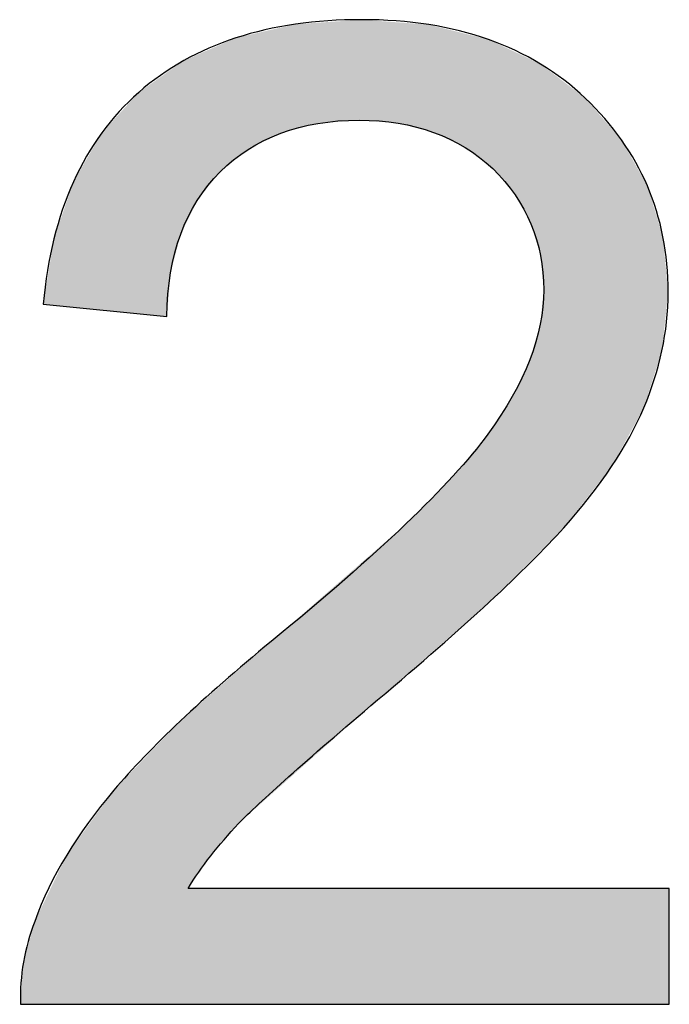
# Model space of a CAD drawing. Extents: x 579.7 to 640.2, y 462.2 to 521.
# Tile 6 of 18: x 608.812 to 609.393, y 466.448 to 467.329. Entities that reach past the tile are written whole.
import ezdxf

# ---------------------------------------------------------------- set-up
doc = ezdxf.new("R2010")
doc.units = 0
doc.layers.add('CAPA_1', color=7, linetype='CONTINUOUS')

# ---------------------------------------------------------------- blocks, each defined once
blk = doc.blocks.new('*U5')
at = {"layer": 'CAPA_1', "color": 250}
for points in [[(609.0459, 467.22729), (609.03742, 467.3199), (609.0459, 467.32185)], [(609.05896, 467.23076), (609.0459, 467.32185), (609.05896, 467.32486)], [(609.07895, 467.23606), (609.05896, 467.32486), (609.07895, 467.32622)], [(609.11596, 467.23901), (609.07895, 467.32622), (609.11596, 467.32876)], [(609.11838, 467.23882), (609.11596, 467.32876), (609.11838, 467.32893)], [(609.11596, 467.23901), (609.11596, 467.32876), (609.11838, 467.23882)], [(609.11838, 467.23882), (609.11838, 467.32893), (609.1325, 467.2377)], [(609.1325, 467.2377), (609.1325, 467.32788), (609.15097, 467.23625)], [(609.15097, 467.23625), (609.15097, 467.32651), (609.15748, 467.23455)], [(609.15748, 467.23455), (609.15748, 467.32603), (609.17833, 467.22913)], [(609.17833, 467.22913), (609.17833, 467.32448), (609.18258, 467.22803)], [(609.18258, 467.22803), (609.18258, 467.32342), (609.2001, 467.21959)], [(609.00585, 467.20416), (608.9916, 467.30644), (609.00585, 467.31265)], [(609.00813, 467.20597), (609.00585, 467.31265), (609.00813, 467.31317)], [(609.01679, 467.21285), (609.00813, 467.31317), (609.01679, 467.31516)], [(609.03742, 467.22308), (609.01679, 467.31516), (609.03742, 467.3199)], [(609.2001, 467.21959), (609.2001, 467.31906), (609.21077, 467.21445)], [(609.21077, 467.21445), (609.21077, 467.31641), (609.23103, 467.19901)], [(608.9916, 467.19284), (608.98324, 467.3028), (608.9916, 467.30644)], [(609.23103, 467.19901), (609.23103, 467.31137), (609.23159, 467.19859)], [(609.23159, 467.19859), (609.23159, 467.31123), (609.23211, 467.19819)], [(609.23211, 467.19819), (609.23211, 467.31098), (609.23551, 467.1956)], [(609.23551, 467.1956), (609.23551, 467.30938), (609.25293, 467.17502)], [(608.97118, 467.16703), (608.963, 467.29399), (608.97118, 467.29755)], [(608.98324, 467.18228), (608.97118, 467.29755), (608.98324, 467.3028)], [(609.25293, 467.17502), (609.25293, 467.30116), (609.2554, 467.1721)], [(609.2554, 467.1721), (609.2554, 467.3), (609.26854, 467.14809)], [(608.95624, 467.13617), (608.94741, 467.284), (608.95624, 467.29025)], [(608.95646, 467.13699), (608.95624, 467.29025), (608.95646, 467.2904)], [(608.95913, 467.14245), (608.95646, 467.2904), (608.95913, 467.2923)], [(608.963, 467.15034), (608.95913, 467.2923), (608.963, 467.29399)], [(609.26854, 467.14809), (609.26854, 467.2938), (609.26962, 467.14612)], [(609.26962, 467.14612), (609.26962, 467.2933), (609.27788, 467.11862)], [(609.27788, 467.11862), (609.27788, 467.2894), (609.27814, 467.11775)], [(609.27814, 467.11775), (609.27814, 467.28928), (609.2782, 467.11711)], [(609.2782, 467.11711), (609.2782, 467.28925), (609.28098, 467.08708)], [(608.94405, 467.06331), (608.9189, 467.26381), (608.94405, 467.28162)], [(608.94741, 467.10249), (608.94405, 467.28162), (608.94741, 467.284)], [(608.9189, 467.06582), (608.89651, 467.23927), (608.9189, 467.26381)], [(608.9189, 467.06582), (608.9189, 467.26381), (608.94405, 467.06331)], [(608.89651, 467.06805), (608.88584, 467.22757), (608.89651, 467.23927)], [(608.89651, 467.06805), (608.89651, 467.23927), (608.9189, 467.06582)], [(608.88584, 467.06911), (608.86055, 467.18393), (608.88584, 467.22757)], [(608.88584, 467.06911), (608.88584, 467.22757), (608.89651, 467.06805)], [(608.86055, 467.07163), (608.85448, 467.16618), (608.86055, 467.18393)], [(608.86055, 467.07163), (608.86055, 467.18393), (608.88584, 467.06911)], [(608.85448, 467.07224), (608.84309, 467.13286), (608.85448, 467.16618)], [(608.85448, 467.07224), (608.85448, 467.16618), (608.86055, 467.07163)], [(608.84309, 467.07337), (608.83347, 467.07433), (608.84309, 467.13286)], [(608.84309, 467.07337), (608.84309, 467.13286), (608.85448, 467.07224)], [(609.28098, 466.85629), (609.2782, 467.05949), (609.28098, 467.08708)], [(609.27814, 466.85346), (609.27788, 467.05628), (609.27814, 467.0589)], [(609.2782, 466.85352), (609.27814, 467.0589), (609.2782, 467.05949)], [(609.27788, 466.85319), (609.26962, 467.02809), (609.27788, 467.05628)], [(609.26854, 466.84387), (609.2554, 466.99679), (609.26854, 467.02442)], [(609.26962, 466.84495), (609.26854, 467.02442), (609.26962, 467.02809)], [(609.2554, 466.83076), (609.25293, 466.99159), (609.2554, 466.99679)], [(609.25293, 466.8283), (609.23551, 466.96478), (609.25293, 466.99159)], [(609.23551, 466.81091), (609.23211, 466.95954), (609.23551, 466.96478)], [(609.23103, 466.80657), (609.21077, 466.93353), (609.23103, 466.95789)], [(609.23159, 466.80706), (609.23103, 466.95789), (609.23159, 466.95875)], [(609.23211, 466.80751), (609.23159, 466.95875), (609.23211, 466.95954)], [(609.21077, 466.78881), (609.2001, 466.92069), (609.21077, 466.93353)], [(609.2001, 466.77945), (609.18258, 466.90288), (609.2001, 466.92069)], [(609.17833, 466.76036), (609.15748, 466.87736), (609.17833, 466.89855)], [(609.18258, 466.76409), (609.17833, 466.89855), (609.18258, 466.90288)], [(609.15097, 466.73637), (609.1325, 466.85555), (609.15097, 466.87168)], [(609.15748, 466.74208), (609.15097, 466.87168), (609.15748, 466.87736)], [(609.1325, 466.72018), (609.11838, 466.84322), (609.1325, 466.85555)], [(609.11596, 466.70547), (609.07895, 466.8088), (609.11596, 466.84112)], [(609.11838, 466.70762), (609.11596, 466.84112), (609.11838, 466.84322)], [(609.07895, 466.67256), (609.05896, 466.79135), (609.07895, 466.8088)], [(609.05896, 466.65479), (609.0459, 466.77995), (609.05896, 466.79135)], [(609.0459, 466.64317), (609.03742, 466.77254), (609.0459, 466.77995)], [(609.03742, 466.63563), (609.01679, 466.75446), (609.03742, 466.77254)], [(609.01679, 466.61729), (609.00813, 466.74686), (609.01679, 466.75446)], [(609.00585, 466.60692), (608.9916, 466.73236), (609.00585, 466.74486)], [(609.00813, 466.60959), (609.00585, 466.74486), (609.00813, 466.74686)], [(608.9916, 466.59025), (608.98324, 466.72504), (608.9916, 466.73236)], [(608.98324, 466.58048), (608.97118, 466.71446), (608.98324, 466.72504)], [(608.97118, 466.56314), (608.963, 466.70729), (608.97118, 466.71446)], [(608.963, 466.44767), (608.95913, 466.70389), (608.963, 466.70729)], [(608.95624, 466.44767), (608.94741, 466.69217), (608.95624, 466.70136)], [(608.95646, 466.44767), (608.95624, 466.70136), (608.95646, 466.70155)], [(608.95913, 466.44767), (608.95646, 466.70155), (608.95913, 466.70389)], [(608.94405, 466.44767), (608.9189, 466.66251), (608.94405, 466.68868)], [(608.94741, 466.44767), (608.94405, 466.68868), (608.94741, 466.69217)], [(608.9189, 466.44767), (608.89651, 466.63922), (608.9189, 466.66251)], [(608.89651, 466.44767), (608.88584, 466.6245), (608.89651, 466.63922)], [(608.88584, 466.44767), (608.86055, 466.58963), (608.88584, 466.6245)], [(608.86055, 466.44767), (608.85448, 466.58125), (608.86055, 466.58963)], [(608.85448, 466.44767), (608.84309, 466.55754), (608.85448, 466.58125)], [(608.84309, 466.44767), (608.83347, 466.53751), (608.84309, 466.55754)], [(608.83347, 466.44767), (608.82589, 466.52174), (608.83347, 466.53751)], [(608.82589, 466.44767), (608.81577, 466.48548), (608.82589, 466.52174)], [(608.81577, 466.44767), (608.81314, 466.44767), (608.81577, 466.48548)]]:
    blk.add_solid(points, dxfattribs=at)
at = {"layer": 'CAPA_1', "color": 250, "extrusion": (0, 0, -1)}
for points in [[(-609.0459, 467.22729), (-609.0459, 467.32185), (-609.05896, 467.23076)], [(-609.05896, 467.23076), (-609.05896, 467.32486), (-609.07895, 467.23606)], [(-609.07895, 467.23606), (-609.07895, 467.32622), (-609.11596, 467.23901)], [(-609.1325, 467.2377), (-609.11838, 467.32893), (-609.1325, 467.32788)], [(-609.15097, 467.23625), (-609.1325, 467.32788), (-609.15097, 467.32651)], [(-609.15748, 467.23455), (-609.15097, 467.32651), (-609.15748, 467.32603)], [(-609.17833, 467.22913), (-609.15748, 467.32603), (-609.17833, 467.32448)], [(-609.18258, 467.22803), (-609.17833, 467.32448), (-609.18258, 467.32342)], [(-609.2001, 467.21959), (-609.18258, 467.32342), (-609.2001, 467.31906)], [(-609.00585, 467.20416), (-609.00585, 467.31265), (-609.00813, 467.20597)], [(-609.00813, 467.20597), (-609.00813, 467.31317), (-609.01679, 467.21285)], [(-609.01679, 467.21285), (-609.01679, 467.31516), (-609.03742, 467.22308)], [(-609.03742, 467.22308), (-609.03742, 467.3199), (-609.0459, 467.22729)], [(-609.21077, 467.21445), (-609.2001, 467.31906), (-609.21077, 467.31641)], [(-609.23103, 467.19901), (-609.21077, 467.31641), (-609.23103, 467.31137)], [(-608.9916, 467.19284), (-608.9916, 467.30644), (-609.00585, 467.20416)], [(-609.23159, 467.19859), (-609.23103, 467.31137), (-609.23159, 467.31123)], [(-609.23211, 467.19819), (-609.23159, 467.31123), (-609.23211, 467.31098)], [(-609.23551, 467.1956), (-609.23211, 467.31098), (-609.23551, 467.30938)], [(-609.25293, 467.17502), (-609.23551, 467.30938), (-609.25293, 467.30116)], [(-608.97118, 467.16703), (-608.97118, 467.29755), (-608.98324, 467.18228)], [(-608.98324, 467.18228), (-608.98324, 467.3028), (-608.9916, 467.19284)], [(-609.2554, 467.1721), (-609.25293, 467.30116), (-609.2554, 467.3)], [(-609.26854, 467.14809), (-609.2554, 467.3), (-609.26854, 467.2938)], [(-608.95624, 467.13617), (-608.95624, 467.29025), (-608.95646, 467.13699)], [(-608.95646, 467.13699), (-608.95646, 467.2904), (-608.95913, 467.14245)], [(-608.95913, 467.14245), (-608.95913, 467.2923), (-608.963, 467.15034)], [(-608.963, 467.15034), (-608.963, 467.29399), (-608.97118, 467.16703)], [(-609.26962, 467.14612), (-609.26854, 467.2938), (-609.26962, 467.2933)], [(-609.27788, 467.11862), (-609.26962, 467.2933), (-609.27788, 467.2894)], [(-609.27814, 467.11775), (-609.27788, 467.2894), (-609.27814, 467.28928)], [(-609.2782, 467.11711), (-609.27814, 467.28928), (-609.2782, 467.28925)], [(-609.28098, 467.08708), (-609.2782, 467.28925), (-609.28098, 467.28712)], [(-609.28098, 466.85629), (-609.28098, 467.28712), (-609.2989, 466.87417)], [(-609.2989, 466.87417), (-609.28098, 467.28712), (-609.2989, 467.27341)], [(-608.94405, 467.06331), (-608.94405, 467.28162), (-608.94741, 467.10249)], [(-608.94741, 467.10249), (-608.94741, 467.284), (-608.95624, 467.13617)], [(-609.2989, 466.87417), (-609.2989, 467.27341), (-609.31819, 466.89886)], [(-609.31819, 466.89886), (-609.2989, 467.27341), (-609.31819, 467.25865)], [(-609.31819, 466.89886), (-609.31819, 467.25865), (-609.3417, 466.92895)], [(-609.3417, 466.92895), (-609.31819, 467.25865), (-609.3417, 467.23154)], [(-609.3417, 466.92895), (-609.3417, 467.23154), (-609.35055, 466.94511)], [(-609.35055, 466.94511), (-609.3417, 467.23154), (-609.35055, 467.22134)], [(-609.35055, 466.94511), (-609.35055, 467.22134), (-609.37056, 466.98166)], [(-609.37056, 466.98166), (-609.35055, 467.22134), (-609.37056, 467.1857)], [(-609.37056, 466.98166), (-609.37056, 467.1857), (-609.3737, 466.99157)], [(-609.3737, 466.99157), (-609.37056, 467.1857), (-609.3737, 467.1801)], [(-609.3737, 466.99157), (-609.3737, 467.1801), (-609.38671, 467.03256)], [(-609.38671, 467.03256), (-609.3737, 467.1801), (-609.38671, 467.13769)], [(-609.38671, 467.03256), (-609.38671, 467.13769), (-609.38762, 467.04115)], [(-609.38762, 467.04115), (-609.38671, 467.13769), (-609.38762, 467.13472)], [(-609.38762, 467.04115), (-609.38762, 467.13472), (-609.39226, 467.08501)], [(-609.27814, 466.85346), (-609.27814, 467.0589), (-609.2782, 466.85352)], [(-609.2782, 466.85352), (-609.2782, 467.05949), (-609.28098, 466.85629)], [(-609.27788, 466.85319), (-609.27788, 467.05628), (-609.27814, 466.85346)], [(-609.26854, 466.84387), (-609.26854, 467.02442), (-609.26962, 466.84495)], [(-609.26962, 466.84495), (-609.26962, 467.02809), (-609.27788, 466.85319)], [(-609.2554, 466.83076), (-609.2554, 466.99679), (-609.26854, 466.84387)], [(-609.25293, 466.8283), (-609.25293, 466.99159), (-609.2554, 466.83076)], [(-609.23551, 466.81091), (-609.23551, 466.96478), (-609.25293, 466.8283)], [(-609.23103, 466.80657), (-609.23103, 466.95789), (-609.23159, 466.80706)], [(-609.23159, 466.80706), (-609.23159, 466.95875), (-609.23211, 466.80751)], [(-609.23211, 466.80751), (-609.23211, 466.95954), (-609.23551, 466.81091)], [(-609.21077, 466.78881), (-609.21077, 466.93353), (-609.23103, 466.80657)], [(-609.2001, 466.77945), (-609.2001, 466.92069), (-609.21077, 466.78881)], [(-609.17833, 466.76036), (-609.17833, 466.89855), (-609.18258, 466.76409)], [(-609.18258, 466.76409), (-609.18258, 466.90288), (-609.2001, 466.77945)], [(-609.15097, 466.73637), (-609.15097, 466.87168), (-609.15748, 466.74208)], [(-609.15748, 466.74208), (-609.15748, 466.87736), (-609.17833, 466.76036)], [(-609.1325, 466.72018), (-609.1325, 466.85555), (-609.15097, 466.73637)], [(-609.11596, 466.70547), (-609.11596, 466.84112), (-609.11838, 466.70762)], [(-609.11838, 466.70762), (-609.11838, 466.84322), (-609.1325, 466.72018)], [(-609.07895, 466.67256), (-609.07895, 466.8088), (-609.11596, 466.70547)], [(-609.05896, 466.65479), (-609.05896, 466.79135), (-609.07895, 466.67256)], [(-609.0459, 466.64317), (-609.0459, 466.77995), (-609.05896, 466.65479)], [(-609.03742, 466.63563), (-609.03742, 466.77254), (-609.0459, 466.64317)], [(-609.01679, 466.61729), (-609.01679, 466.75446), (-609.03742, 466.63563)], [(-609.00585, 466.60692), (-609.00585, 466.74486), (-609.00813, 466.60959)], [(-609.00813, 466.60959), (-609.00813, 466.74686), (-609.01679, 466.61729)], [(-608.9916, 466.59025), (-608.9916, 466.73236), (-609.00585, 466.60692)], [(-608.98324, 466.58048), (-608.98324, 466.72504), (-608.9916, 466.59025)], [(-608.97118, 466.56314), (-608.97118, 466.71446), (-608.98324, 466.58048)], [(-608.963, 466.55137), (-608.963, 466.70729), (-608.97118, 466.56314)], [(-608.95624, 466.44767), (-608.95624, 466.70136), (-608.95646, 466.44767)], [(-608.95646, 466.44767), (-608.95646, 466.70155), (-608.95913, 466.44767)], [(-608.95913, 466.44767), (-608.95913, 466.70389), (-608.963, 466.44767)], [(-608.94405, 466.44767), (-608.94405, 466.68868), (-608.94741, 466.44767)], [(-608.94741, 466.44767), (-608.94741, 466.69217), (-608.95624, 466.44767)], [(-608.9189, 466.44767), (-608.9189, 466.66251), (-608.94405, 466.44767)], [(-608.89651, 466.44767), (-608.89651, 466.63922), (-608.9189, 466.44767)], [(-608.88584, 466.44767), (-608.88584, 466.6245), (-608.89651, 466.44767)], [(-608.86055, 466.44767), (-608.86055, 466.58963), (-608.88584, 466.44767)], [(-608.85448, 466.44767), (-608.85448, 466.58125), (-608.86055, 466.44767)], [(-608.84309, 466.44767), (-608.84309, 466.55754), (-608.85448, 466.44767)], [(-608.963, 466.44767), (-608.963, 466.55137), (-608.97118, 466.44767)], [(-608.97118, 466.44767), (-608.963, 466.55137), (-608.97118, 466.55137)], [(-608.97118, 466.44767), (-608.97118, 466.55137), (-608.98324, 466.44767)], [(-608.98324, 466.44767), (-608.97118, 466.55137), (-608.98324, 466.55137)], [(-608.98324, 466.44767), (-608.98324, 466.55137), (-608.9916, 466.44767)], [(-608.9916, 466.44767), (-608.98324, 466.55137), (-608.9916, 466.55137)], [(-608.9916, 466.44767), (-608.9916, 466.55137), (-609.00585, 466.44767)], [(-609.00585, 466.44767), (-608.9916, 466.55137), (-609.00585, 466.55137)], [(-609.00585, 466.44767), (-609.00585, 466.55137), (-609.00813, 466.44767)], [(-609.00813, 466.44767), (-609.00585, 466.55137), (-609.00813, 466.55137)], [(-609.00813, 466.44767), (-609.00813, 466.55137), (-609.01679, 466.44767)], [(-609.01679, 466.44767), (-609.00813, 466.55137), (-609.01679, 466.55137)], [(-609.01679, 466.44767), (-609.01679, 466.55137), (-609.03742, 466.44767)], [(-609.03742, 466.44767), (-609.01679, 466.55137), (-609.03742, 466.55137)], [(-609.03742, 466.44767), (-609.03742, 466.55137), (-609.0459, 466.44767)], [(-609.0459, 466.44767), (-609.03742, 466.55137), (-609.0459, 466.55137)], [(-609.0459, 466.44767), (-609.0459, 466.55137), (-609.05896, 466.44767)], [(-609.05896, 466.44767), (-609.0459, 466.55137), (-609.05896, 466.55137)], [(-609.05896, 466.44767), (-609.05896, 466.55137), (-609.07895, 466.44767)], [(-609.07895, 466.44767), (-609.05896, 466.55137), (-609.07895, 466.55137)], [(-609.07895, 466.44767), (-609.07895, 466.55137), (-609.11596, 466.44767)], [(-609.11596, 466.44767), (-609.07895, 466.55137), (-609.11596, 466.55137)], [(-609.11596, 466.44767), (-609.11596, 466.55137), (-609.11838, 466.44767)], [(-609.11838, 466.44767), (-609.11596, 466.55137), (-609.11838, 466.55137)], [(-609.11838, 466.44767), (-609.11838, 466.55137), (-609.1325, 466.44767)], [(-609.1325, 466.44767), (-609.11838, 466.55137), (-609.1325, 466.55137)], [(-609.1325, 466.44767), (-609.1325, 466.55137), (-609.15097, 466.44767)], [(-609.15097, 466.44767), (-609.1325, 466.55137), (-609.15097, 466.55137)], [(-609.15097, 466.44767), (-609.15097, 466.55137), (-609.15748, 466.44767)], [(-609.15748, 466.44767), (-609.15097, 466.55137), (-609.15748, 466.55137)], [(-609.15748, 466.44767), (-609.15748, 466.55137), (-609.17833, 466.44767)], [(-609.17833, 466.44767), (-609.15748, 466.55137), (-609.17833, 466.55137)], [(-609.17833, 466.44767), (-609.17833, 466.55137), (-609.18258, 466.44767)], [(-609.18258, 466.44767), (-609.17833, 466.55137), (-609.18258, 466.55137)], [(-609.18258, 466.44767), (-609.18258, 466.55137), (-609.2001, 466.44767)], [(-609.2001, 466.44767), (-609.18258, 466.55137), (-609.2001, 466.55137)], [(-609.2001, 466.44767), (-609.2001, 466.55137), (-609.21077, 466.44767)], [(-609.21077, 466.44767), (-609.2001, 466.55137), (-609.21077, 466.55137)], [(-609.21077, 466.44767), (-609.21077, 466.55137), (-609.23103, 466.44767)], [(-609.23103, 466.44767), (-609.21077, 466.55137), (-609.23103, 466.55137)], [(-609.23103, 466.44767), (-609.23103, 466.55137), (-609.23159, 466.44767)], [(-609.23159, 466.44767), (-609.23103, 466.55137), (-609.23159, 466.55137)], [(-609.23159, 466.44767), (-609.23159, 466.55137), (-609.23211, 466.44767)], [(-609.23211, 466.44767), (-609.23159, 466.55137), (-609.23211, 466.55137)], [(-609.23211, 466.44767), (-609.23211, 466.55137), (-609.23551, 466.44767)], [(-609.23551, 466.44767), (-609.23211, 466.55137), (-609.23551, 466.55137)], [(-609.23551, 466.44767), (-609.23551, 466.55137), (-609.25293, 466.44767)], [(-609.25293, 466.44767), (-609.23551, 466.55137), (-609.25293, 466.55137)], [(-609.25293, 466.44767), (-609.25293, 466.55137), (-609.2554, 466.44767)], [(-609.2554, 466.44767), (-609.25293, 466.55137), (-609.2554, 466.55137)], [(-609.2554, 466.44767), (-609.2554, 466.55137), (-609.26854, 466.44767)], [(-609.26854, 466.44767), (-609.2554, 466.55137), (-609.26854, 466.55137)], [(-609.26854, 466.44767), (-609.26854, 466.55137), (-609.26962, 466.44767)], [(-609.26962, 466.44767), (-609.26854, 466.55137), (-609.26962, 466.55137)], [(-609.26962, 466.44767), (-609.26962, 466.55137), (-609.27788, 466.44767)], [(-609.27788, 466.44767), (-609.26962, 466.55137), (-609.27788, 466.55137)], [(-609.27788, 466.44767), (-609.27788, 466.55137), (-609.27814, 466.44767)], [(-609.27814, 466.44767), (-609.27788, 466.55137), (-609.27814, 466.55137)], [(-609.27814, 466.44767), (-609.27814, 466.55137), (-609.2782, 466.44767)], [(-609.2782, 466.44767), (-609.27814, 466.55137), (-609.2782, 466.55137)], [(-609.2782, 466.44767), (-609.2782, 466.55137), (-609.28098, 466.44767)], [(-609.28098, 466.44767), (-609.2782, 466.55137), (-609.28098, 466.55137)], [(-609.28098, 466.44767), (-609.28098, 466.55137), (-609.2989, 466.44767)], [(-609.2989, 466.44767), (-609.28098, 466.55137), (-609.2989, 466.55137)], [(-609.2989, 466.44767), (-609.2989, 466.55137), (-609.31819, 466.44767)], [(-609.31819, 466.44767), (-609.2989, 466.55137), (-609.31819, 466.55137)], [(-609.31819, 466.44767), (-609.31819, 466.55137), (-609.3417, 466.44767)], [(-609.3417, 466.44767), (-609.31819, 466.55137), (-609.3417, 466.55137)], [(-609.3417, 466.44767), (-609.3417, 466.55137), (-609.35055, 466.44767)], [(-609.35055, 466.44767), (-609.3417, 466.55137), (-609.35055, 466.55137)], [(-609.35055, 466.44767), (-609.35055, 466.55137), (-609.37056, 466.44767)], [(-609.37056, 466.44767), (-609.35055, 466.55137), (-609.37056, 466.55137)], [(-609.37056, 466.44767), (-609.37056, 466.55137), (-609.3737, 466.44767)], [(-609.3737, 466.44767), (-609.37056, 466.55137), (-609.3737, 466.55137)], [(-609.3737, 466.44767), (-609.3737, 466.55137), (-609.38671, 466.44767)], [(-609.38671, 466.44767), (-609.3737, 466.55137), (-609.38671, 466.55137)], [(-609.38671, 466.44767), (-609.38671, 466.55137), (-609.38762, 466.44767)], [(-609.38762, 466.44767), (-609.38671, 466.55137), (-609.38762, 466.55137)], [(-609.38762, 466.44767), (-609.38762, 466.55137), (-609.39226, 466.44767)], [(-609.39226, 466.44767), (-609.38762, 466.55137), (-609.39226, 466.55137)], [(-609.39226, 466.44767), (-609.39226, 466.55137), (-609.39329, 466.44767)], [(-609.39329, 466.44767), (-609.39226, 466.55137), (-609.39329, 466.55137)], [(-608.83347, 466.44767), (-608.83347, 466.53751), (-608.84309, 466.44767)], [(-608.82589, 466.44767), (-608.82589, 466.52174), (-608.83347, 466.44767)], [(-608.81577, 466.44767), (-608.81577, 466.48548), (-608.82589, 466.44767)]]:
    blk.add_solid(points, dxfattribs=at)

msp = doc.modelspace()

# ---------------------------------------------------------------- linework, layer by layer
at = {"layer": 'CAPA_1'}
msp.add_open_spline([(609.39329, 466.55137), (609.39329, 466.55137), (609.39329, 466.44767), (609.39329, 466.44767), (609.39329, 466.44767), (608.81314, 466.44767), (608.81314, 466.44767), (608.81245, 466.47351), (608.81659, 466.49797), (608.82589, 466.52174), (608.84036, 466.56239), (608.86413, 466.60063), (608.89651, 466.63922), (608.92924, 466.6778), (608.97609, 466.7219), (609.03742, 466.77254), (609.13284, 466.8504), (609.19761, 466.91241), (609.23103, 466.95789), (609.26445, 467.00336), (609.28098, 467.04677), (609.28098, 467.08708), (609.28098, 467.12945), (609.26583, 467.16597), (609.23551, 467.1956), (609.20485, 467.22419), (609.16488, 467.23901), (609.11596, 467.23901), (609.06394, 467.23901), (609.0226, 467.22316), (608.9916, 467.19284), (608.96059, 467.16115), (608.94474, 467.11877), (608.94405, 467.06331), (608.94405, 467.06331), (608.83347, 467.07433), (608.83347, 467.07433), (608.84105, 467.15736), (608.86964, 467.2204), (608.9189, 467.26381), (608.96817, 467.30722), (609.035, 467.32893), (609.11838, 467.32893), (609.20278, 467.32893), (609.26927, 467.30515), (609.31819, 467.25865), (609.36746, 467.21145), (609.39226, 467.15426), (609.39226, 467.08501), (609.39226, 467.04953), (609.38468, 467.01508), (609.37056, 466.98166), (609.35609, 466.94721), (609.33197, 466.91138), (609.2989, 466.87417), (609.26514, 466.83662), (609.21002, 466.78529), (609.1325, 466.72018), (609.06808, 466.66574), (609.02674, 466.62819), (609.00813, 466.60959), (608.99022, 466.58995), (608.97472, 466.571), (608.963, 466.55137), (608.963, 466.55137), (609.39329, 466.55137), (609.39329, 466.55137), (609.39329, 466.55137), (609.39329, 466.55137), (609.39329, 466.55137)], degree=3, knots=[0, 0, 0, 0, 1, 1, 1, 2, 2, 2, 3, 3, 3, 4, 4, 4, 5, 5, 5, 6, 6, 6, 7, 7, 7, 8, 8, 8, 9, 9, 9, 10, 10, 10, 11, 11, 11, 12, 12, 12, 13, 13, 13, 14, 14, 14, 15, 15, 15, 16, 16, 16, 17, 17, 17, 18, 18, 18, 19, 19, 19, 20, 20, 20, 21, 21, 21, 22, 22, 22, 23, 23, 23, 23], dxfattribs=at)

# ---------------------------------------------------------------- block references
at = {"layer": 'CAPA_1', "color": 250}
msp.add_blockref('*U5', (0, 0), dxfattribs=at)

doc.saveas('drawing.dxf')
